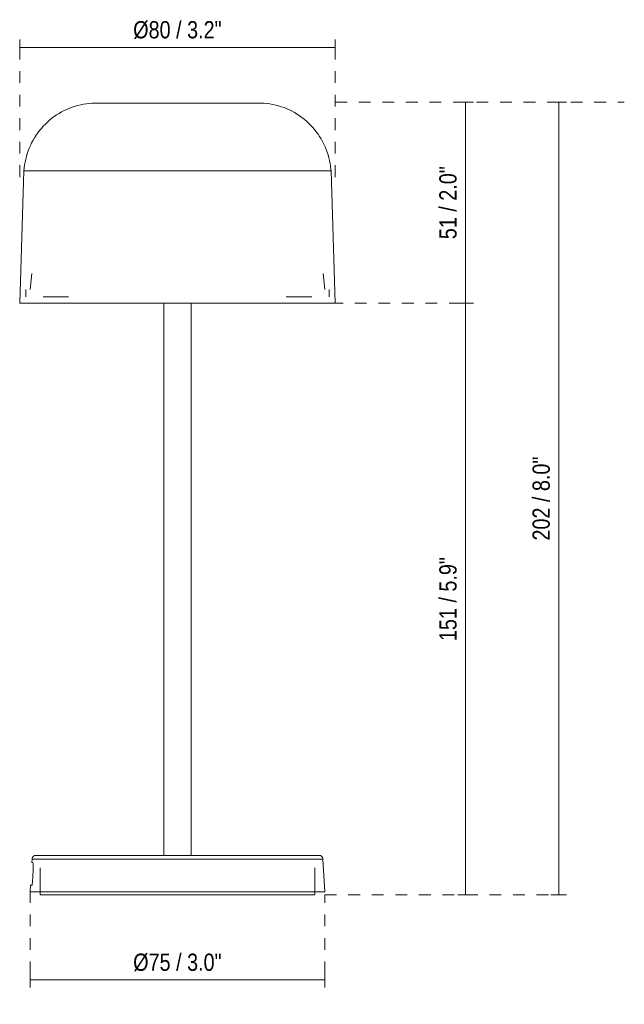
# Model space of a CAD drawing. Header units: millimetres. Extents: x 6562 to 7068, y 2013 to 6642.
# Tile 1 of 3: x 6562 to 6716, y 2013 to 2264. Entities that reach past the tile are written whole.
import ezdxf

# ---------------------------------------------------------------- set-up
doc = ezdxf.new("R2010")
doc.units = ezdxf.units.MM
doc.linetypes.add('Dash', pattern=[6, 3, -3])
for name, color, linetype, lineweight in [('Cotas', 7, 'Continuous', 9), ('Cotas-2', 7, 'Continuous', 9), ('Luminarias', 7, 'Continuous', 20)]:
    doc.layers.add(name, color=color, linetype=linetype, lineweight=lineweight)
doc.layers.add('Lighthing Fixture Dim Grey Dash', color=7, linetype='Dash', lineweight=9, true_color=0xd2d2d2)
doc.styles.add('Arial Narrow', font='ARIALN.TTF', dxfattribs={"height": 4.4})
doc.dimstyles.new('FARO_-_2_2mm_Arial_Narrow_mm_Inch_Left', dxfattribs={"dimscale": 304.8, "dimtxt": 4.503096, "dimasz": 0, "dimexe": 0.006562, "dimexo": 0.0625, "dimgap": 0.003281, "dimtad": 1, "dimdec": 0, "dimzin": 0, "dimdsep": 46, "dimtxsty": 'Arial Narrow', "dimblk1": 'NONE', "dimblk2": 'NONE', "dimsah": 1, "dimcen": 0.09, "dimadec": 0, "dimazin": 0, "dimtfac": 1, "dimtdec": 4, "dimtix": 1, "dimtmove": 0, "dimatfit": 3, "dimfxl": 0.006562, "dimfxlon": 1, "dimtvp": 1, "dimtolj": 1, "dimtzin": 0, "dimarcsym": 2})
doc.dimstyles.new('FARO_-_2_2mm_Arial_Narrow_mm_Inch_Right', dxfattribs={"dimscale": 304.8, "dimtxt": 4.503096, "dimasz": 0, "dimexe": 0.006562, "dimexo": 0.0625, "dimgap": 0.003281, "dimtad": 1, "dimdec": 0, "dimzin": 0, "dimdsep": 46, "dimtxsty": 'Arial Narrow', "dimblk1": 'NONE', "dimblk2": 'NONE', "dimsah": 1, "dimcen": 0.09, "dimadec": 0, "dimazin": 0, "dimtfac": 1, "dimtdec": 4, "dimtix": 1, "dimtmove": 0, "dimatfit": 3, "dimfxl": 0.006562, "dimfxlon": 1, "dimtvp": 1, "dimtolj": 1, "dimtzin": 0, "dimarcsym": 2})

# ---------------------------------------------------------------- blocks, each defined once
blk = doc.blocks.new('71920 - 75602 GROP 2000 Dark grey pole lamp-550666-Alzado_PDF')
at = {"layer": 'Luminarias'}
for p, q in [((6562.63, 2225.2), (6561.55, 2191.44)), ((6640.87, 2225.2), (6562.63, 2225.2)), ((6641.95, 2191.44), (6640.87, 2225.2)), ((6564.62, 2198.97), (6564.19, 2194.87)), ((6639.31, 2194.87), (6638.88, 2198.97)), ((6563.1, 2194.87), (6563.1, 2193.06)), ((6640.4, 2193.06), (6640.4, 2194.87)), ((6641.95, 2191.44), (6561.55, 2191.44)), ((6598.25, 2191.44), (6598.25, 2050.6)), ((6605.25, 2050.6), (6605.25, 2191.44)), ((6564.7, 2049.63), (6564.66, 2048.76)), ((6638.8, 2049.63), (6564.7, 2049.63)), ((6639.26, 2041.3), (6638.8, 2049.63)), ((6564.85, 2048.76), (6564.66, 2048.76)), ((6566.74, 2047.43), (6566.74, 2040.5)), ((6636.76, 2040.5), (6636.76, 2047.43)), ((6564.33, 2042.96), (6564.24, 2041.3)), ((6564.33, 2042.96), (6564.75, 2042.96)), ((6639.26, 2041.3), (6564.24, 2041.3)), ((6636.76, 2040.5), (6566.74, 2040.5))]:
    blk.add_line(p, q, dxfattribs=at)
at = {"layer": 'Luminarias', "flags": 128}
for points in [[(6562.63, 2225.2), (6562.7, 2225.94), (6562.79, 2226.68), (6562.92, 2227.41), (6563.07, 2228.14), (6563.25, 2228.86), (6563.47, 2229.57), (6563.71, 2230.27), (6563.98, 2230.96), (6564.27, 2231.64), (6564.59, 2232.31), (6564.94, 2232.97), (6565.32, 2233.61), (6565.72, 2234.23), (6566.14, 2234.84), (6566.59, 2235.43), (6567.07, 2236), (6567.56, 2236.56), (6568.08, 2237.09), (6568.62, 2237.6), (6569.17, 2238.09), (6569.75, 2238.56), (6570.35, 2239), (6570.96, 2239.42), (6571.59, 2239.82), (6572.23, 2240.19), (6572.89, 2240.53), (6573.56, 2240.85), (6574.24, 2241.14), (6574.94, 2241.4), (6575.64, 2241.64), (6576.36, 2241.84), (6577.08, 2242.02), (6577.8, 2242.17), (6578.54, 2242.29), (6579.27, 2242.38), (6580.01, 2242.44), (6580.76, 2242.47), (6581.14, 2242.47)], [(6622.35, 2242.47), (6622.34, 2242.47), (6622.29, 2242.47), (6622.21, 2242.47), (6622.09, 2242.47), (6621.94, 2242.47), (6621.76, 2242.47), (6621.55, 2242.47), (6621.31, 2242.47), (6621.03, 2242.47), (6620.73, 2242.47), (6620.39, 2242.47), (6620.03, 2242.47), (6619.63, 2242.47), (6619.21, 2242.47), (6618.76, 2242.47), (6618.28, 2242.47), (6617.77, 2242.47), (6617.24, 2242.47), (6616.68, 2242.47), (6616.11, 2242.47), (6615.5, 2242.47), (6614.88, 2242.47), (6614.23, 2242.47), (6613.57, 2242.47), (6612.88, 2242.47), (6612.18, 2242.47), (6611.46, 2242.47), (6610.73, 2242.47), (6609.98, 2242.47), (6609.22, 2242.47), (6608.44, 2242.47), (6607.66, 2242.47), (6606.86, 2242.47), (6606.06, 2242.47), (6605.25, 2242.47), (6604.44, 2242.47), (6603.62, 2242.47), (6602.8, 2242.47), (6601.97, 2242.47), (6601.15, 2242.47), (6600.33, 2242.47), (6599.5, 2242.47), (6598.69, 2242.47), (6597.87, 2242.47), (6597.07, 2242.47), (6596.27, 2242.47), (6595.48, 2242.47), (6594.7, 2242.47), (6593.93, 2242.47), (6593.18, 2242.47), (6592.43, 2242.47), (6591.71, 2242.47), (6590.99, 2242.47), (6590.3, 2242.47), (6589.62, 2242.47), (6588.97, 2242.47), (6588.33, 2242.47), (6587.72, 2242.47), (6587.12, 2242.47), (6586.56, 2242.47), (6586.01, 2242.47), (6585.49, 2242.47), (6585, 2242.47), (6584.53, 2242.47), (6584.09, 2242.47), (6583.68, 2242.47), (6583.3, 2242.47), (6582.95, 2242.47), (6582.63, 2242.47), (6582.34, 2242.47), (6582.07, 2242.47), (6581.85, 2242.47), (6581.65, 2242.47), (6581.48, 2242.47), (6581.35, 2242.47), (6581.25, 2242.47), (6581.18, 2242.47), (6581.15, 2242.47), (6581.14, 2242.47)], [(6581.14, 2242.47), (6581.16, 2242.47), (6581.21, 2242.47), (6581.29, 2242.47), (6581.41, 2242.47), (6581.56, 2242.47), (6581.74, 2242.47), (6581.95, 2242.47), (6582.19, 2242.47), (6582.47, 2242.47), (6582.77, 2242.47), (6583.11, 2242.47), (6583.47, 2242.47), (6583.87, 2242.47), (6584.29, 2242.47), (6584.74, 2242.47), (6585.22, 2242.47), (6585.73, 2242.47), (6586.26, 2242.47), (6586.81, 2242.47), (6587.39, 2242.47), (6587.61, 2242.47)], [(6615.91, 2242.47), (6616.38, 2242.47), (6616.94, 2242.47), (6617.49, 2242.47), (6618.01, 2242.47), (6618.5, 2242.47), (6618.97, 2242.47), (6619.41, 2242.47), (6619.82, 2242.47), (6620.2, 2242.47), (6620.55, 2242.47), (6620.87, 2242.47), (6621.16, 2242.47), (6621.42, 2242.47), (6621.65, 2242.47), (6621.85, 2242.47), (6622.02, 2242.47), (6622.15, 2242.47), (6622.25, 2242.47), (6622.32, 2242.47), (6622.35, 2242.47), (6622.35, 2242.47)], [(6622.35, 2242.47), (6623.1, 2242.46), (6623.84, 2242.41), (6624.58, 2242.34), (6625.31, 2242.23), (6626.04, 2242.1), (6626.77, 2241.94), (6627.48, 2241.75), (6628.19, 2241.53), (6628.89, 2241.28), (6629.58, 2241), (6630.26, 2240.7), (6630.93, 2240.37), (6631.58, 2240.02), (6632.21, 2239.63), (6632.84, 2239.23), (6633.44, 2238.8), (6634.03, 2238.34), (6634.59, 2237.86), (6635.14, 2237.36), (6635.67, 2236.84), (6636.18, 2236.3), (6636.66, 2235.73), (6637.12, 2235.15), (6637.56, 2234.55), (6637.97, 2233.94), (6638.36, 2233.3), (6638.73, 2232.66), (6639.06, 2232), (6639.37, 2231.32), (6639.65, 2230.63), (6639.91, 2229.94), (6640.14, 2229.23), (6640.34, 2228.51), (6640.51, 2227.79), (6640.65, 2227.06), (6640.76, 2226.33), (6640.84, 2225.59), (6640.87, 2225.2)], [(6567.69, 2193.05), (6567.65, 2193.05), (6567.6, 2193.05), (6567.56, 2193.06), (6567.54, 2193.06)], [(6567.74, 2193.04), (6567.77, 2193.04), (6567.85, 2193.04), (6567.98, 2193.04), (6568.17, 2193.04), (6568.42, 2193.04), (6568.71, 2193.04), (6569.06, 2193.04), (6569.47, 2193.04), (6569.92, 2193.04), (6570.42, 2193.04), (6570.98, 2193.04), (6571.58, 2193.04), (6572.24, 2193.04), (6572.93, 2193.04), (6573.68, 2193.04), (6574.01, 2193.04)], [(6568.36, 2193.04), (6568.3, 2193.04), (6568.08, 2193.04), (6567.92, 2193.04), (6567.8, 2193.04), (6567.75, 2193.04)], [(6629.4, 2193.04), (6630.17, 2193.04), (6630.89, 2193.04), (6631.57, 2193.04), (6632.2, 2193.04), (6632.78, 2193.04), (6633.31, 2193.04), (6633.79, 2193.04), (6634.22, 2193.04), (6634.6, 2193.04), (6634.93, 2193.04), (6635.2, 2193.04), (6635.42, 2193.04), (6635.58, 2193.04), (6635.7, 2193.04), (6635.75, 2193.04)], [(6635.73, 2193.04), (6635.65, 2193.04), (6635.52, 2193.04), (6635.33, 2193.04), (6635.14, 2193.04)], [(6635.96, 2193.06), (6635.91, 2193.06), (6635.87, 2193.05), (6635.82, 2193.05), (6635.78, 2193.05)], [(6564.7, 2049.63), (6564.71, 2049.67), (6564.71, 2049.71), (6564.71, 2049.75), (6564.72, 2049.78), (6564.72, 2049.82), (6564.73, 2049.86), (6564.74, 2049.9), (6564.75, 2049.93), (6564.77, 2049.97), (6564.78, 2050.01), (6564.8, 2050.04), (6564.81, 2050.08), (6564.83, 2050.11), (6564.85, 2050.14), (6564.87, 2050.18), (6564.9, 2050.21), (6564.92, 2050.24), (6564.95, 2050.27), (6564.97, 2050.3), (6565, 2050.33), (6565.03, 2050.35), (6565.06, 2050.38), (6565.09, 2050.4), (6565.12, 2050.42), (6565.15, 2050.45), (6565.18, 2050.47), (6565.22, 2050.49), (6565.25, 2050.5), (6565.29, 2050.52), (6565.32, 2050.53), (6565.36, 2050.55), (6565.4, 2050.56), (6565.43, 2050.57), (6565.47, 2050.58), (6565.51, 2050.59), (6565.55, 2050.59), (6565.59, 2050.6), (6565.63, 2050.6), (6565.67, 2050.6), (6565.68, 2050.6)], [(6637.82, 2050.6), (6637.8, 2050.6), (6637.71, 2050.6), (6637.56, 2050.6), (6637.36, 2050.6), (6637.1, 2050.6), (6636.79, 2050.6), (6636.42, 2050.6), (6635.99, 2050.6), (6635.51, 2050.6), (6634.98, 2050.6), (6634.39, 2050.6), (6633.75, 2050.6), (6633.06, 2050.6), (6632.31, 2050.6), (6631.52, 2050.6), (6630.68, 2050.6), (6629.8, 2050.6), (6628.87, 2050.6), (6627.9, 2050.6), (6626.88, 2050.6), (6625.83, 2050.6), (6624.73, 2050.6), (6623.6, 2050.6), (6622.44, 2050.6), (6621.24, 2050.6), (6620.01, 2050.6), (6618.75, 2050.6), (6617.47, 2050.6), (6616.16, 2050.6), (6614.82, 2050.6), (6613.47, 2050.6), (6612.09, 2050.6), (6610.7, 2050.6), (6609.3, 2050.6), (6607.88, 2050.6), (6606.45, 2050.6), (6605.02, 2050.6), (6603.58, 2050.6), (6602.14, 2050.6), (6600.7, 2050.6), (6599.26, 2050.6), (6597.82, 2050.6), (6596.39, 2050.6), (6594.97, 2050.6), (6593.55, 2050.6), (6592.16, 2050.6), (6590.77, 2050.6), (6589.41, 2050.6), (6588.06, 2050.6), (6586.74, 2050.6), (6585.44, 2050.6), (6584.16, 2050.6), (6582.92, 2050.6), (6581.7, 2050.6), (6580.52, 2050.6), (6579.37, 2050.6), (6578.26, 2050.6), (6577.18, 2050.6), (6576.14, 2050.6), (6575.15, 2050.6), (6574.2, 2050.6), (6573.29, 2050.6), (6572.42, 2050.6), (6571.61, 2050.6), (6570.84, 2050.6), (6570.12, 2050.6), (6569.45, 2050.6), (6568.83, 2050.6), (6568.27, 2050.6), (6567.76, 2050.6), (6567.3, 2050.6), (6566.9, 2050.6), (6566.56, 2050.6), (6566.27, 2050.6), (6566.04, 2050.6), (6565.86, 2050.6), (6565.74, 2050.6), (6565.68, 2050.6), (6565.68, 2050.6)], [(6565.68, 2050.6), (6565.7, 2050.6), (6565.79, 2050.6), (6565.94, 2050.6), (6566.14, 2050.6), (6566.39, 2050.6), (6566.71, 2050.6), (6566.95, 2050.6)], [(6636.55, 2050.6), (6636.6, 2050.6), (6636.94, 2050.6), (6637.23, 2050.6), (6637.46, 2050.6), (6637.64, 2050.6), (6637.76, 2050.6), (6637.82, 2050.6), (6637.82, 2050.6)], [(6637.82, 2050.6), (6637.86, 2050.6), (6637.9, 2050.6), (6637.94, 2050.59), (6637.98, 2050.59), (6638.02, 2050.58), (6638.05, 2050.57), (6638.09, 2050.56), (6638.13, 2050.55), (6638.17, 2050.54), (6638.2, 2050.52), (6638.24, 2050.51), (6638.27, 2050.49), (6638.31, 2050.47), (6638.34, 2050.45), (6638.37, 2050.43), (6638.4, 2050.41), (6638.43, 2050.38), (6638.46, 2050.36), (6638.49, 2050.33), (6638.52, 2050.31), (6638.55, 2050.28), (6638.57, 2050.25), (6638.6, 2050.22), (6638.62, 2050.19), (6638.64, 2050.15), (6638.66, 2050.12), (6638.68, 2050.09), (6638.7, 2050.05), (6638.71, 2050.02), (6638.73, 2049.98), (6638.74, 2049.94), (6638.75, 2049.91), (6638.76, 2049.87), (6638.77, 2049.83), (6638.78, 2049.79), (6638.79, 2049.76), (6638.79, 2049.72), (6638.79, 2049.68), (6638.8, 2049.64), (6638.8, 2049.63)], [(6564.97, 2047.06), (6564.86, 2045.01), (6564.75, 2042.96)]]:
    blk.add_lwpolyline(points, dxfattribs=at)
at = {"layer": 'Luminarias'}
blk.add_open_spline([(6564.85, 2048.76), (6564.87, 2048.76), (6564.91, 2048.7), (6564.96, 2048.39), (6564.99, 2047.83), (6564.98, 2047.32), (6564.97, 2047.06)], degree=3, knots=[-1, -1, -1, -1, -0.785714, -0.571429, -0.285714, 0, 0, 0, 0], dxfattribs=at)
blk = doc.blocks.new('DIMBLOCK1-Alzado_PDF')
at = {"layer": 'Cotas-2', "color": 251, "true_color": 0x5b5b5b}
for p, q in [((6564.24, 2018.86), (6564.24, 2020.86)), ((6639.26, 2018.86), (6639.26, 2020.86)), ((6564.24, 2018.86), (6639.26, 2018.86)), ((6564.24, 2018.86), (6564.24, 2016.86)), ((6639.26, 2018.86), (6639.26, 2016.86))]:
    blk.add_line(p, q, dxfattribs=at)
at = {"layer": 'Cotas-2', "color": 0, "insert": (6590.46, 2025.55), "char_height": 4.4, "width": 27.1044, "attachment_point": 1, "line_spacing_factor": 0.974696, "style": 'Arial Narrow'}
blk.add_mtext('Ø75 / 3.0"', dxfattribs=at)
blk = doc.blocks.new('_None')
blk = doc.blocks.new('DIMBLOCK2-Alzado_PDF')
at = {"layer": 'Cotas-2', "color": 251, "true_color": 0x5b5b5b}
for p, q in [((6675.15, 2191.44), (6673.15, 2191.44)), ((6675.15, 2040.5), (6675.15, 2191.44)), ((6675.15, 2191.44), (6677.15, 2191.44)), ((6675.15, 2040.5), (6673.15, 2040.5)), ((6675.15, 2040.5), (6677.15, 2040.5))]:
    blk.add_line(p, q, dxfattribs=at)
at = {"layer": 'Cotas-2', "color": 0, "insert": (6668.46, 2105.25), "char_height": 4.4, "width": 25.732, "attachment_point": 1, "rotation": 90, "line_spacing_factor": 0.974696, "style": 'Arial Narrow'}
blk.add_mtext('151 / 5.9"', dxfattribs=at)
blk = doc.blocks.new('DIMBLOCK3-Alzado_PDF')
at = {"layer": 'Cotas-2', "color": 251, "true_color": 0x5b5b5b}
for p, q in [((6675.15, 2242.7), (6673.15, 2242.7)), ((6675.15, 2191.44), (6675.15, 2242.7)), ((6675.15, 2242.7), (6677.15, 2242.7)), ((6675.15, 2191.44), (6673.15, 2191.44)), ((6675.15, 2191.44), (6677.15, 2191.44))]:
    blk.add_line(p, q, dxfattribs=at)
at = {"layer": 'Cotas-2', "color": 0, "insert": (6668.46, 2207.74), "char_height": 4.4, "width": 22.3868, "attachment_point": 1, "rotation": 90, "line_spacing_factor": 0.974696, "style": 'Arial Narrow'}
blk.add_mtext('51 / 2.0"', dxfattribs=at)
blk = doc.blocks.new('DIMBLOCK4-Alzado_PDF')
at = {"layer": 'Cotas-2', "color": 251, "true_color": 0x5b5b5b}
for p, q in [((6698.9, 2242.7), (6696.9, 2242.7)), ((6698.9, 2040.5), (6698.9, 2242.7)), ((6698.9, 2242.7), (6700.9, 2242.7)), ((6698.9, 2040.5), (6696.9, 2040.5)), ((6698.9, 2040.5), (6700.9, 2040.5))]:
    blk.add_line(p, q, dxfattribs=at)
at = {"layer": 'Cotas-2', "color": 0, "insert": (6692.21, 2130.88), "char_height": 4.4, "width": 25.732, "attachment_point": 1, "rotation": 90, "line_spacing_factor": 0.974696, "style": 'Arial Narrow'}
blk.add_mtext('202 / 8.0"', dxfattribs=at)
blk = doc.blocks.new('DIMBLOCK5-Alzado_PDF')
at = {"layer": 'Cotas-2', "color": 251, "true_color": 0x5b5b5b}
for p, q in [((6561.55, 2256.66), (6561.55, 2258.66)), ((6641.95, 2256.66), (6641.95, 2258.66)), ((6561.55, 2256.66), (6641.95, 2256.66)), ((6561.55, 2256.66), (6561.55, 2254.66)), ((6641.95, 2256.66), (6641.95, 2254.66))]:
    blk.add_line(p, q, dxfattribs=at)
at = {"layer": 'Cotas-2', "color": 0, "insert": (6590.46, 2263.35), "char_height": 4.4, "width": 27.1044, "attachment_point": 1, "line_spacing_factor": 0.974696, "style": 'Arial Narrow'}
blk.add_mtext('Ø80 / 3.2"', dxfattribs=at)

msp = doc.modelspace()

# ---------------------------------------------------------------- linework, layer by layer
at = {"layer": 'Lighthing Fixture Dim Grey Dash'}
for p, q in [((6561.55, 2223.58), (6561.55, 2256.44)), ((6641.95, 2223.58), (6641.95, 2256.44)), ((6641.95, 2242.7), (6715.59, 2242.7)), ((6640.95, 2191.44), (6673.66, 2191.44)), ((6564.24, 2020.5), (6564.24, 2041.3)), ((6639.26, 2020.5), (6639.26, 2040.5)), ((6639.26, 2040.5), (6697.13, 2040.5))]:
    msp.add_line(p, q, dxfattribs=at)

# ---------------------------------------------------------------- block references
at = {"layer": 'Luminarias'}
msp.add_blockref('71920 - 75602 GROP 2000 Dark grey pole lamp-550666-Alzado_PDF', (0, 0), dxfattribs=at)

# ---------------------------------------------------------------- dimensions: what is measured, and where the dimension line sits
at = {"layer": 'Cotas', "color": 251, "true_color": 0x5b5b5b}
for base, p1, p2, dimstyle, override, picture, middle in [((6641.95, 2256.66), (6561.55, 2254.66), (6641.95, 2254.66), 'FARO_-_2_2mm_Arial_Narrow_mm_Inch_Left', {"dimpost": '<>', "dimfxl": 80.409224}, 'DIMBLOCK5-Alzado_PDF', (6601.75, 2260.56)), ((6639.26, 2018.86), (6564.24, 2020.86), (6639.26, 2020.86), 'FARO_-_2_2mm_Arial_Narrow_mm_Inch_Right', {"dimpost": '<>', "dimfxl": 75.021007}, 'DIMBLOCK1-Alzado_PDF', (6601.75, 2022.75))]:
    dim = msp.add_linear_dim(base=base, p1=p1, p2=p2, text='Ø<>', dimstyle=dimstyle, override=override, dxfattribs=at)
    dim.commit()
    dim.dimension.update_dxf_attribs({"geometry": picture, "text_midpoint": middle})
for base, p1, p2, override, picture, middle in [((6675.15, 2242.7), (6673.15, 2191.44), (6677.15, 2242.7), {"dimpost": '<>', "dimfxl": 51.422145}, 'DIMBLOCK3-Alzado_PDF', (6671.3, 2217.07)), ((6698.9, 2242.7), (6696.9, 2040.5), (6700.9, 2242.7), {"dimpost": '<>', "dimfxl": 202.243704}, 'DIMBLOCK4-Alzado_PDF', (6695.05, 2141.6)), ((6675.15, 2191.44), (6677.15, 2040.5), (6673.15, 2191.44), {"dimpost": '<>', "dimfxl": 150.990803}, 'DIMBLOCK2-Alzado_PDF', (6671.3, 2115.97))]:
    dim = msp.add_linear_dim(base=base, p1=p1, p2=p2, angle=90, dimstyle='FARO_-_2_2mm_Arial_Narrow_mm_Inch_Left', override=override, dxfattribs=at)
    dim.commit()
    dim.dimension.update_dxf_attribs({"geometry": picture, "text_midpoint": middle})

doc.saveas('drawing.dxf')
